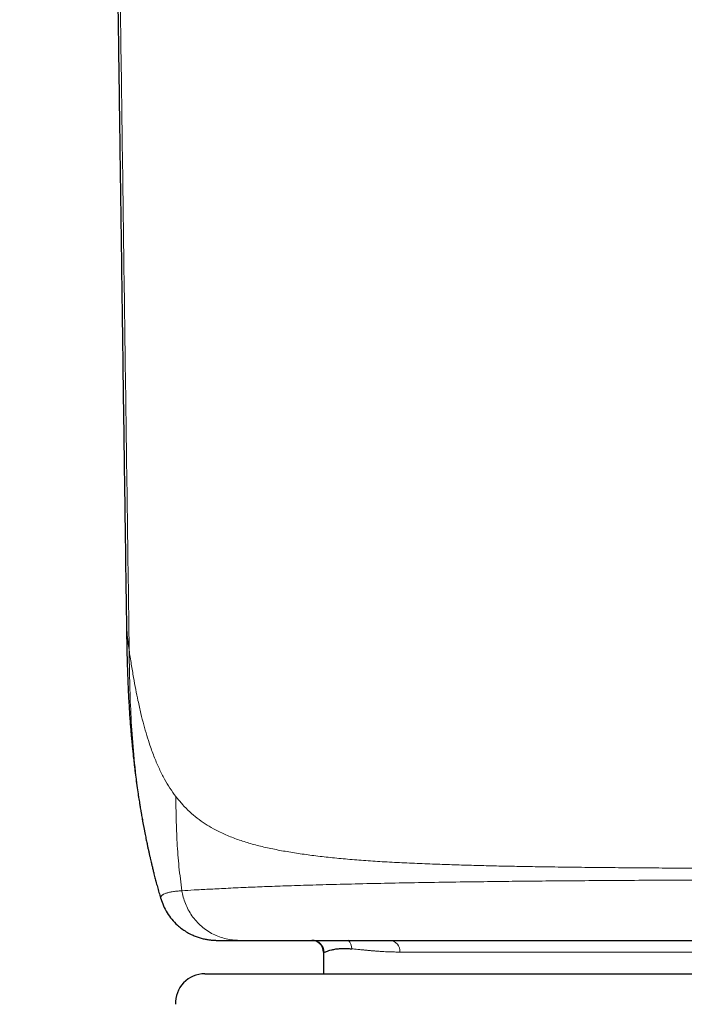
# Model space of a CAD drawing. Header units: millimetres. Extents: x 8 to 1352, y 12 to 1248.
# Tile 38 of 126: x 533 to 544, y 955 to 971. Entities that reach past the tile are written whole.
import ezdxf

# ---------------------------------------------------------------- set-up
doc = ezdxf.new("R2010")
doc.units = ezdxf.units.MM

msp = doc.modelspace()

# ---------------------------------------------------------------- linework, layer by layer
at = {"color": 7, "linetype": 'Continuous', "lineweight": 30}
for p, q in [((534.718, 957.609), (534.741, 957.494)), ((537.786, 955.482), (537.786, 955.111)), ((535.758, 955.111), (557.914, 955.111))]:
    msp.add_line(p, q, dxfattribs=at)
at = {"color": 252, "linetype": 'Continuous', "lineweight": 0}
for p, q in [((537.796, 955.482), (537.786, 955.482)), ((554.676, 955.482), (539.096, 955.482))]:
    msp.add_line(p, q, dxfattribs=at)
at = {"color": 7, "linetype": 'Continuous', "lineweight": 30}
for centre, radius, start, end in [((537.586, 955.482), 0.2, 360, 90), ((535.758, 954.611), 0.5, 90, 182.4813)]:
    msp.add_arc(centre, radius, start, end, dxfattribs=at)
at = {"color": 252, "linetype": 'Continuous', "lineweight": 0}
for centre, radius, start, end in [((537.596, 955.483), 0.2, 359.967, 89.9669), ((538.069, 955.541), 0.203, 359.1239, 45.3695), ((538.909, 955.496), 0.187, 355.9095, 85.2201)]:
    msp.add_arc(centre, radius, start, end, dxfattribs=at)
at = {"color": 7, "linetype": 'Continuous', "lineweight": 30}
for points, knots in [([(532.596, 1084.654), (532.599, 1084.448), (532.606, 1083.95), (532.621, 1082.953), (532.634, 1082.082), (532.643, 1081.424), (532.647, 1081.193), (532.65, 1080.976), (532.652, 1080.781), (532.655, 1080.617), (532.657, 1080.483), (532.658, 1080.375), (532.66, 1080.285), (532.661, 1080.211), (532.661, 1080.15), (532.662, 1080.093), (532.663, 1080.027), (532.664, 1079.944), (532.666, 1079.837), (532.668, 1079.706), (532.67, 1079.556), (532.672, 1079.388), (532.675, 1079.205), (532.678, 1079.001), (532.681, 1078.783), (532.685, 1078.492), (532.689, 1078.144), (532.695, 1077.76), (532.699, 1077.415), (532.704, 1077.107), (532.707, 1076.821), (532.711, 1076.556), (532.714, 1076.312), (532.717, 1076.085), (532.72, 1075.867), (532.723, 1075.651), (532.726, 1075.434), (532.729, 1075.215), (532.731, 1075.036), (532.733, 1074.898), (532.734, 1074.8), (532.735, 1074.704), (532.736, 1074.615), (532.737, 1074.539), (532.738, 1074.478), (532.739, 1074.433), (532.739, 1074.401), (532.739, 1074.368), (532.74, 1074.322), (532.741, 1074.255), (532.742, 1074.167), (532.743, 1074.058), (532.745, 1073.93), (532.747, 1073.78), (532.749, 1073.613), (532.751, 1073.434), (532.754, 1073.251), (532.758, 1072.891), (532.766, 1072.278), (532.777, 1071.415), (532.789, 1070.479), (532.8, 1069.546), (532.812, 1068.614), (532.821, 1067.934), (532.827, 1067.514), (532.829, 1067.36), (532.831, 1067.229), (532.832, 1067.122), (532.833, 1067.037), (532.834, 1066.974), (532.835, 1066.929), (532.835, 1066.898), (532.835, 1066.873), (532.836, 1066.831), (532.837, 1066.76), (532.838, 1066.65), (532.84, 1066.511), (532.842, 1066.345), (532.845, 1066.152), (532.848, 1065.93), (532.851, 1065.679), (532.855, 1065.4), (532.859, 1065.091), (532.864, 1064.764), (532.868, 1064.419), (532.873, 1064.058), (532.879, 1063.673), (532.884, 1063.262), (532.891, 1062.825), (532.897, 1062.378), (532.903, 1061.923), (532.91, 1061.459), (532.917, 1060.974), (532.924, 1060.468), (532.932, 1059.939), (532.94, 1059.399), (532.948, 1058.849), (532.956, 1058.289), (532.965, 1057.709), (532.974, 1057.113), (532.985, 1056.353), (532.999, 1055.444), (533.015, 1054.394), (533.031, 1053.367), (533.047, 1052.361), (533.062, 1051.379), (533.078, 1050.419), (533.093, 1049.484), (533.107, 1048.572), (533.122, 1047.685), (533.136, 1046.827), (533.149, 1046), (533.162, 1045.203), (533.175, 1044.43), (533.187, 1043.678), (533.199, 1042.948), (533.211, 1042.24), (533.222, 1041.559), (533.233, 1040.905), (533.243, 1040.321), (533.252, 1039.802), (533.259, 1039.346), (533.267, 1038.907), (533.274, 1038.486), (533.281, 1038.086), (533.287, 1037.708), (533.293, 1037.355), (533.298, 1037.026), (533.303, 1036.723), (533.308, 1036.436), (533.313, 1036.168), (533.316, 1035.969), (533.318, 1035.842), (533.319, 1035.783), (533.32, 1035.735), (533.321, 1035.693), (533.322, 1035.639), (533.323, 1035.558), (533.325, 1035.444), (533.327, 1035.3), (533.33, 1035.141), (533.333, 1034.974), (533.336, 1034.802), (533.339, 1034.617), (533.342, 1034.425), (533.349, 1034.041), (533.362, 1033.258), (533.381, 1032.115), (533.403, 1030.796), (533.424, 1029.508), (533.446, 1028.206), (533.467, 1026.948), (533.481, 1026.047), (533.49, 1025.507), (533.494, 1025.28), (533.498, 1025.06), (533.501, 1024.838), (533.505, 1024.619), (533.508, 1024.409), (533.511, 1024.23), (533.513, 1024.08), (533.515, 1023.969), (533.517, 1023.893), (533.517, 1023.842), (533.518, 1023.794), (533.519, 1023.737), (533.52, 1023.664), (533.522, 1023.565), (533.524, 1023.44), (533.526, 1023.288), (533.529, 1023.113), (533.532, 1022.916), (533.536, 1022.698), (533.54, 1022.46), (533.544, 1022.203), (533.548, 1021.935), (533.556, 1021.466), (533.566, 1020.811), (533.579, 1019.978), (533.592, 1019.174), (533.604, 1018.398), (533.614, 1017.748), (533.622, 1017.217), (533.629, 1016.803), (533.635, 1016.409), (533.641, 1016.041), (533.646, 1015.699), (533.65, 1015.414), (533.654, 1015.181), (533.657, 1014.995), (533.659, 1014.821), (533.662, 1014.659), (533.664, 1014.509), (533.666, 1014.372), (533.668, 1014.262), (533.669, 1014.179), (533.67, 1014.117), (533.671, 1014.053), (533.672, 1013.976), (533.674, 1013.879), (533.676, 1013.763), (533.678, 1013.632), (533.68, 1013.489), (533.684, 1013.215), (533.69, 1012.808), (533.697, 1012.346), (533.703, 1011.954), (533.708, 1011.637), (533.713, 1011.316), (533.717, 1010.991), (533.722, 1010.662), (533.727, 1010.323), (533.733, 1009.969), (533.738, 1009.588), (533.745, 1009.179), (533.751, 1008.742), (533.758, 1008.283), (533.765, 1007.802), (533.772, 1007.298), (533.78, 1006.772), (533.788, 1006.223), (533.796, 1005.652), (533.805, 1005.06), (533.813, 1004.525), (533.82, 1004.052), (533.826, 1003.646), (533.832, 1003.236), (533.837, 1002.831), (533.844, 1002.409), (533.85, 1001.976), (533.856, 1001.538), (533.862, 1001.13), (533.867, 1000.754), (533.872, 1000.408), (533.877, 1000.092), (533.881, 999.817), (533.884, 999.581), (533.887, 999.38), (533.89, 999.2), (533.892, 999.039), (533.894, 998.894), (533.896, 998.764), (533.898, 998.644), (533.9, 998.508), (533.902, 998.357), (533.904, 998.19), (533.906, 998.031), (533.909, 997.877), (533.911, 997.717), (533.913, 997.543), (533.916, 997.343), (533.919, 997.118), (533.923, 996.869), (533.927, 996.6), (533.931, 996.314), (533.935, 996.01), (533.94, 995.685), (533.945, 995.337), (533.95, 994.952), (533.956, 994.528), (533.963, 994.063), (533.97, 993.57), (533.977, 993.05), (533.985, 992.504), (533.993, 991.93), (534.001, 991.33), (534.01, 990.714), (534.019, 990.083), (534.028, 989.438), (534.037, 988.769), (534.047, 988.076), (534.057, 987.359), (534.067, 986.633), (534.077, 985.899), (534.087, 985.157), (534.098, 984.395), (534.109, 983.612), (534.12, 982.775), (534.133, 981.884), (534.146, 980.935), (534.159, 979.961), (534.173, 978.962), (534.187, 977.936), (534.202, 976.884), (534.217, 975.807), (534.232, 974.705), (534.247, 973.577), (534.263, 972.423), (534.28, 971.244), (534.296, 970.039), (534.313, 968.808), (534.331, 967.553), (534.348, 966.271), (534.366, 964.943), (534.385, 963.567), (534.403, 962.3), (534.414, 961.498), (534.419, 961.171)], [0, 0, 0, 0, 0.005295, 0.012802, 0.025587, 0.027617, 0.029641, 0.031508, 0.033172, 0.034631, 0.03569, 0.036606, 0.037379, 0.038007, 0.038491, 0.038938, 0.039467, 0.040166, 0.041075, 0.042194, 0.043523, 0.044911, 0.046475, 0.048214, 0.050124, 0.052045, 0.055648, 0.05902, 0.061834, 0.06446, 0.066896, 0.069142, 0.071235, 0.073128, 0.074955, 0.076795, 0.078648, 0.080513, 0.082391, 0.083219, 0.08405, 0.084884, 0.08567, 0.086325, 0.086837, 0.087221, 0.087476, 0.087661, 0.088063, 0.088638, 0.089386, 0.090308, 0.091405, 0.092676, 0.094124, 0.095678, 0.097233, 0.098786, 0.10488, 0.112868, 0.120826, 0.128759, 0.136668, 0.14455, 0.146047, 0.14735, 0.148456, 0.149367, 0.150081, 0.150597, 0.150974, 0.151217, 0.151388, 0.151598, 0.152275, 0.153202, 0.15438, 0.155768, 0.157396, 0.159263, 0.161372, 0.163722, 0.166316, 0.169155, 0.171973, 0.175, 0.178235, 0.181682, 0.18534, 0.189212, 0.192909, 0.196785, 0.200841, 0.205076, 0.209493, 0.214093, 0.218598, 0.223268, 0.228103, 0.233105, 0.23817, 0.247073, 0.255792, 0.264321, 0.272658, 0.280797, 0.288736, 0.296471, 0.303999, 0.311318, 0.318425, 0.325196, 0.331758, 0.338109, 0.344248, 0.350278, 0.356085, 0.361667, 0.367022, 0.37215, 0.376018, 0.379745, 0.38333, 0.386773, 0.390055, 0.393136, 0.396016, 0.398693, 0.401167, 0.403438, 0.405701, 0.407718, 0.408296, 0.408785, 0.409169, 0.409456, 0.409814, 0.410492, 0.411419, 0.412595, 0.414019, 0.415276, 0.416679, 0.418216, 0.419782, 0.421352, 0.427569, 0.43886, 0.449143, 0.459593, 0.470115, 0.480696, 0.490054, 0.491897, 0.493742, 0.495539, 0.497195, 0.499125, 0.500814, 0.50226, 0.503464, 0.504426, 0.504924, 0.505319, 0.505642, 0.506086, 0.506686, 0.50742, 0.508466, 0.509691, 0.511095, 0.512679, 0.514442, 0.516347, 0.518426, 0.52062, 0.522797, 0.529712, 0.536392, 0.542836, 0.549045, 0.555018, 0.558454, 0.561798, 0.564953, 0.567897, 0.57063, 0.573152, 0.574731, 0.576215, 0.577604, 0.578898, 0.580096, 0.581199, 0.582161, 0.582748, 0.583185, 0.583647, 0.584267, 0.585045, 0.585963, 0.587035, 0.588197, 0.589367, 0.593603, 0.597931, 0.60043, 0.602959, 0.605516, 0.608103, 0.610719, 0.613385, 0.616203, 0.619184, 0.622482, 0.625957, 0.62961, 0.633439, 0.637443, 0.641623, 0.645982, 0.650514, 0.65522, 0.660098, 0.663252, 0.666473, 0.669762, 0.673001, 0.676089, 0.679807, 0.683279, 0.686505, 0.689488, 0.692226, 0.694722, 0.696975, 0.698748, 0.700336, 0.701742, 0.70301, 0.704155, 0.705176, 0.706107, 0.707012, 0.708385, 0.709699, 0.710954, 0.712169, 0.713354, 0.714736, 0.716314, 0.71809, 0.720062, 0.722231, 0.724454, 0.726852, 0.729423, 0.732166, 0.735083, 0.738541, 0.742213, 0.746098, 0.750196, 0.754506, 0.759027, 0.763758, 0.768699, 0.773588, 0.778666, 0.78393, 0.789381, 0.795019, 0.800842, 0.806501, 0.812324, 0.81831, 0.824459, 0.83077, 0.838004, 0.845439, 0.853074, 0.860908, 0.868941, 0.877172, 0.885602, 0.894228, 0.903052, 0.912073, 0.92129, 0.930705, 0.940315, 0.950123, 0.960127, 0.970329, 0.981229, 0.992347, 1, 1, 1, 1]), ([(534.419, 961.174), (534.42, 961.103), (534.422, 960.96), (534.425, 960.755), (534.429, 960.566), (534.433, 960.404), (534.438, 960.277), (534.441, 960.181), (534.444, 960.111), (534.446, 960.05), (534.449, 959.989), (534.453, 959.896), (534.46, 959.774), (534.468, 959.63), (534.477, 959.496), (534.486, 959.374), (534.495, 959.265), (534.503, 959.168), (534.512, 959.078), (534.52, 958.989), (534.53, 958.895), (534.541, 958.79), (534.554, 958.672), (534.57, 958.54), (534.589, 958.398), (534.608, 958.259), (534.627, 958.132), (534.641, 958.044), (534.651, 957.985), (534.657, 957.945), (534.665, 957.897), (534.677, 957.829), (534.693, 957.739), (534.707, 957.662), (534.716, 957.617), (534.717, 957.609)], [0, 0, 0, 0, 0.057481, 0.116172, 0.167486, 0.211408, 0.247862, 0.27121, 0.289857, 0.304796, 0.321221, 0.339864, 0.380934, 0.421628, 0.458478, 0.491645, 0.521742, 0.548893, 0.572177, 0.596696, 0.622433, 0.651041, 0.684059, 0.721402, 0.761671, 0.803948, 0.84017, 0.870662, 0.880652, 0.891642, 0.906437, 0.925037, 0.955639, 0.992652, 1, 1, 1, 1]), ([(534.739, 957.494), (534.746, 957.461), (534.758, 957.403), (534.774, 957.324), (534.788, 957.259), (534.801, 957.2), (534.813, 957.144), (534.826, 957.091), (534.837, 957.043), (534.847, 956.997), (534.86, 956.944), (534.874, 956.884), (534.889, 956.826), (534.905, 956.762), (534.925, 956.687), (534.949, 956.597), (534.976, 956.501), (534.996, 956.432), (535.007, 956.396), (535.008, 956.392)], [0, 0, 0, 0, 0.090018, 0.1608793, 0.21352, 0.2606898, 0.3132036, 0.3637148, 0.4052169, 0.4422825, 0.4891276, 0.5484912, 0.6039363, 0.6481891, 0.7229201, 0.8084647, 0.8983576, 0.9890306, 1, 1, 1, 1]), ([(535.006, 956.396), (535.021, 956.355), (535.049, 956.271), (535.114, 956.152), (535.194, 956.04), (535.279, 955.951), (535.363, 955.882), (535.441, 955.829), (535.518, 955.786), (535.593, 955.753), (535.66, 955.729), (535.718, 955.713), (535.764, 955.703), (535.797, 955.697), (535.828, 955.692), (535.857, 955.688), (535.883, 955.686), (535.913, 955.684), (535.944, 955.683), (535.96, 955.682), (535.969, 955.682)], [0, 0, 0, 0, 0.087375, 0.177454, 0.269147, 0.361433, 0.423291, 0.485834, 0.549925, 0.599997, 0.651611, 0.700904, 0.723758, 0.745599, 0.767411, 0.790965, 0.818312, 0.850651, 0.917469, 1, 1, 1, 1]), ([(535.969, 955.682), (535.971, 955.682), (535.975, 955.682), (535.992, 955.682), (536.018, 955.682), (536.06, 955.682), (536.124, 955.682), (536.22, 955.682), (536.302, 955.682), (536.343, 955.682)], [0, 0, 0, 0, 0.079505, 0.1898377, 0.3027442, 0.4089802, 0.6016208, 0.7985774, 1, 1, 1, 1]), ([(536.343, 955.682), (536.389, 955.682), (536.479, 955.682), (536.635, 955.682), (536.804, 955.682), (536.988, 955.682), (537.187, 955.682), (537.35, 955.682), (537.467, 955.682), (537.531, 955.682), (537.595, 955.682), (537.661, 955.682), (537.728, 955.682), (537.797, 955.682), (537.866, 955.682), (537.985, 955.682), (538.16, 955.682), (538.414, 955.682), (538.696, 955.682), (539.011, 955.682), (539.272, 955.682), (539.469, 955.682), (539.595, 955.682), (539.723, 955.682), (539.854, 955.682), (539.987, 955.682), (540.184, 955.682), (540.45, 955.682), (540.771, 955.682), (541.078, 955.682), (541.367, 955.682), (541.661, 955.682), (541.962, 955.682), (542.269, 955.682), (542.602, 955.682), (542.967, 955.682), (543.365, 955.682), (543.777, 955.682), (544.204, 955.682), (544.611, 955.682), (544.995, 955.682), (545.354, 955.682), (545.717, 955.682), (546.085, 955.682), (546.458, 955.682), (546.897, 955.682), (547.397, 955.682), (547.952, 955.682), (548.495, 955.682), (548.975, 955.682), (549.394, 955.682), (549.753, 955.682), (550.103, 955.682), (550.443, 955.682), (550.774, 955.682), (551.119, 955.682), (551.476, 955.682), (551.847, 955.682), (552.209, 955.682), (552.563, 955.682), (552.883, 955.682), (553.172, 955.682), (553.43, 955.682), (553.68, 955.682), (553.921, 955.682), (554.154, 955.682), (554.368, 955.682), (554.566, 955.682), (554.75, 955.682), (554.928, 955.682), (555.101, 955.682), (555.269, 955.682), (555.432, 955.682), (555.634, 955.682), (555.867, 955.682), (556.124, 955.682), (556.306, 955.682), (556.429, 955.682), (556.499, 955.682), (556.568, 955.682), (556.635, 955.682), (556.701, 955.682), (556.769, 955.682), (556.839, 955.682), (556.911, 955.682), (556.977, 955.682), (557.069, 955.682), (557.181, 955.682), (557.311, 955.682), (557.389, 955.682), (557.429, 955.682)], [0, 0, 0, 0, 0.022014, 0.043448, 0.064318, 0.084637, 0.104422, 0.123689, 0.12903, 0.134328, 0.139585, 0.144801, 0.149976, 0.15511, 0.160205, 0.165261, 0.180899, 0.196171, 0.213899, 0.231167, 0.24801, 0.254, 0.259955, 0.265876, 0.271766, 0.277626, 0.28346, 0.297119, 0.310674, 0.321373, 0.331926, 0.342351, 0.352666, 0.362892, 0.373047, 0.385216, 0.397516, 0.40998, 0.422646, 0.435544, 0.445818, 0.45616, 0.466584, 0.477104, 0.487734, 0.498485, 0.51462, 0.530446, 0.546005, 0.561343, 0.572116, 0.582722, 0.59318, 0.603509, 0.613729, 0.623862, 0.636122, 0.648484, 0.660984, 0.673656, 0.686531, 0.696872, 0.707253, 0.717689, 0.728194, 0.738782, 0.749467, 0.758872, 0.768358, 0.777932, 0.787599, 0.797365, 0.807236, 0.817216, 0.835815, 0.85483, 0.874289, 0.88056, 0.886897, 0.893301, 0.899772, 0.906312, 0.912921, 0.920799, 0.928775, 0.93685, 0.9442, 0.96212, 0.980718, 1, 1, 1, 1]), ([(537.796, 955.482), (537.802, 955.483), (537.813, 955.484), (537.84, 955.493), (537.876, 955.507), (537.922, 955.519), (537.972, 955.531), (538.02, 955.538), (538.063, 955.542), (538.108, 955.545), (538.158, 955.545), (538.213, 955.543), (538.253, 955.539), (538.273, 955.538)], [0, 0, 0, 0, 0.111787, 0.223706, 0.335722, 0.447731, 0.567073, 0.643049, 0.712066, 0.779503, 0.852788, 0.926283, 1, 1, 1, 1])]:
    msp.add_open_spline(points, degree=3, knots=knots, dxfattribs=at)
at = {"color": 252, "linetype": 'Continuous', "lineweight": 0}
for points, knots in [([(534.467, 960.645), (534.456, 961.449), (534.434, 963.057), (534.401, 965.468), (534.368, 967.881), (534.335, 970.295), (534.302, 972.712), (534.269, 975.132), (534.235, 977.638), (534.199, 980.23), (534.162, 982.909), (534.125, 985.596), (534.087, 988.293), (534.052, 990.848), (534.018, 993.261), (533.986, 995.533), (533.954, 997.814), (533.922, 1000.105), (533.889, 1002.405), (533.857, 1004.672), (533.825, 1006.905), (533.794, 1009.103), (533.762, 1011.309), (533.731, 1013.523), (533.697, 1015.858), (533.661, 1018.314), (533.624, 1020.888), (533.587, 1023.462), (533.549, 1026.035), (533.511, 1028.604), (533.474, 1031.167), (533.435, 1033.807), (533.395, 1036.52), (533.353, 1039.302), (533.312, 1042.066), (533.271, 1044.809), (533.232, 1047.378), (533.196, 1049.775), (533.162, 1052.002), (533.128, 1054.207), (533.095, 1056.389), (533.062, 1058.547), (533.029, 1060.639), (532.998, 1062.665), (532.968, 1064.625), (532.938, 1066.558), (532.908, 1068.463), (532.889, 1069.722), (532.879, 1070.348)], [0, 0, 0, 0, 0.0213226, 0.0426514, 0.0639954, 0.0853635, 0.1067648, 0.1282082, 0.1497025, 0.1734157, 0.1972129, 0.221106, 0.2451071, 0.269228, 0.2894292, 0.309729, 0.3301344, 0.3506525, 0.3712903, 0.392054, 0.41175, 0.431563, 0.4514838, 0.4714987, 0.4915948, 0.5149322, 0.5383441, 0.5618119, 0.5853173, 0.6088414, 0.6323654, 0.6558706, 0.6816819, 0.7074221, 0.733066, 0.758588, 0.7839631, 0.8049792, 0.8258621, 0.8465974, 0.8671706, 0.8875665, 0.9077703, 0.9266305, 0.9452951, 0.9637533, 0.9819925, 1, 1, 1, 1]), ([(534.421, 961.171), (534.423, 961.092), (534.428, 960.912), (534.453, 960.741), (534.467, 960.645)], [0, 0, 0, 0, 0.4448, 1, 1, 1, 1]), ([(535.264, 958.14), (535.23, 958.187), (535.162, 958.28), (535.069, 958.436), (534.981, 958.609), (534.899, 958.802), (534.828, 958.994), (534.768, 959.183), (534.716, 959.363), (534.666, 959.561), (534.62, 959.764), (534.578, 959.97), (534.54, 960.177), (534.503, 960.402), (534.478, 960.563), (534.466, 960.645)], [0, 0, 0, 0, 0.0906757, 0.1812304, 0.2723601, 0.3647844, 0.459245, 0.5270083, 0.5965493, 0.6683073, 0.7427535, 0.8034599, 0.8663911, 0.931813, 1, 1, 1, 1]), ([(534.466, 960.645), (534.469, 960.467), (534.474, 960.104), (534.493, 959.554), (534.53, 958.992), (534.581, 958.486), (534.642, 958.044), (534.685, 957.773), (534.714, 957.629), (534.718, 957.609)], [0, 0, 0, 0, 0.175802, 0.355904, 0.541226, 0.729902, 0.855763, 0.980109, 1, 1, 1, 1]), ([(558.507, 958.14), (558.467, 958.09), (558.388, 957.992), (558.258, 957.863), (558.121, 957.748), (557.976, 957.648), (557.824, 957.56), (557.654, 957.479), (557.465, 957.405), (557.254, 957.339), (557.031, 957.282), (556.794, 957.231), (556.543, 957.186), (556.277, 957.146), (555.997, 957.111), (555.705, 957.081), (555.402, 957.055), (555.087, 957.033), (554.763, 957.015), (554.427, 956.998), (554.09, 956.985), (553.752, 956.973), (553.417, 956.963), (553.075, 956.955), (552.725, 956.947), (552.342, 956.941), (551.922, 956.935), (551.466, 956.929), (551.006, 956.925), (550.544, 956.921), (550.082, 956.918), (549.621, 956.915), (549.161, 956.913), (548.703, 956.912), (548.246, 956.91), (547.791, 956.909), (547.338, 956.909), (546.886, 956.909), (546.434, 956.909), (545.981, 956.909), (545.526, 956.91), (545.069, 956.912), (544.611, 956.913), (544.151, 956.915), (543.69, 956.918), (543.228, 956.921), (542.766, 956.925), (542.306, 956.929), (541.85, 956.935), (541.43, 956.941), (541.046, 956.947), (540.697, 956.955), (540.354, 956.963), (540.019, 956.973), (539.68, 956.985), (539.338, 956.999), (538.996, 957.015), (538.667, 957.034), (538.35, 957.057), (538.047, 957.083), (537.759, 957.113), (537.486, 957.147), (537.225, 957.187), (536.975, 957.232), (536.737, 957.283), (536.51, 957.343), (536.295, 957.413), (536.093, 957.494), (535.916, 957.582), (535.762, 957.674), (535.627, 957.77), (535.499, 957.878), (535.377, 958), (535.302, 958.093), (535.264, 958.14)], [0, 0, 0, 0, 0.0163836, 0.0324072, 0.0480883, 0.0634435, 0.0784879, 0.0932355, 0.1102536, 0.1268984, 0.1431892, 0.1591451, 0.1750673, 0.1906729, 0.205967, 0.220956, 0.2356475, 0.2497963, 0.263678, 0.2773053, 0.2906928, 0.3026562, 0.3144212, 0.3259978, 0.3373947, 0.3486189, 0.3624136, 0.375954, 0.3892439, 0.402284, 0.4150684, 0.4276213, 0.4399834, 0.4521903, 0.4642728, 0.4762564, 0.4881617, 0.5000046, 0.5118475, 0.5237527, 0.5357363, 0.5478188, 0.5600258, 0.5723879, 0.5849408, 0.5977252, 0.6107654, 0.6240553, 0.6375957, 0.6513904, 0.6626146, 0.6740116, 0.6855882, 0.6973531, 0.7093166, 0.7229497, 0.7368315, 0.7509777, 0.7654015, 0.7801139, 0.7948538, 0.8098884, 0.8252237, 0.8408645, 0.857115, 0.8737143, 0.8906802, 0.9080307, 0.9257848, 0.9400342, 0.9545635, 0.9693889, 0.984528, 1, 1, 1, 1]), ([(535.369, 956.53), (535.351, 956.667), (535.314, 956.94), (535.284, 957.348), (535.269, 957.748), (535.266, 958.011), (535.264, 958.14)], [0, 0, 0, 0, 0.256332, 0.511803, 0.759831, 1, 1, 1, 1]), ([(535.369, 956.53), (535.436, 956.534), (535.57, 956.543), (535.819, 956.556), (536.112, 956.571), (536.434, 956.586), (536.777, 956.6), (537.136, 956.613), (537.544, 956.626), (538.005, 956.639), (538.494, 956.651), (539.009, 956.662), (539.541, 956.671), (540.071, 956.679), (540.586, 956.686), (541.074, 956.692), (541.584, 956.697), (542.117, 956.701), (542.672, 956.705), (543.245, 956.709), (543.832, 956.712), (544.493, 956.714), (545.226, 956.716), (546.029, 956.717), (546.829, 956.718), (547.628, 956.718), (548.429, 956.716), (549.164, 956.714), (549.827, 956.712), (550.416, 956.709), (550.991, 956.706), (551.55, 956.702), (552.089, 956.698), (552.606, 956.693), (553.1, 956.687), (553.623, 956.68), (554.161, 956.672), (554.702, 956.663), (555.224, 956.652), (555.72, 956.64), (556.188, 956.627), (556.602, 956.614), (556.968, 956.601), (557.319, 956.587), (557.648, 956.572), (557.947, 956.557), (558.2, 956.543), (558.335, 956.534), (558.402, 956.53)], [0, 0, 0, 0, 0.029701, 0.059383, 0.089092, 0.118891, 0.142925, 0.167204, 0.191704, 0.216428, 0.241413, 0.262493, 0.28378, 0.305195, 0.321302, 0.337427, 0.353558, 0.369697, 0.385921, 0.402237, 0.418547, 0.434749, 0.45618, 0.477471, 0.498534, 0.519518, 0.540692, 0.562142, 0.578393, 0.594674, 0.610951, 0.627189, 0.643399, 0.659614, 0.67583, 0.692032, 0.713571, 0.734972, 0.756143, 0.781198, 0.805983, 0.830592, 0.855087, 0.879504, 0.909851, 0.939998, 0.970027, 1, 1, 1, 1]), ([(535.008, 956.393), (535.007, 956.397), (535.005, 956.406), (535.006, 956.416), (535.008, 956.425), (535.012, 956.433), (535.017, 956.441), (535.023, 956.448), (535.031, 956.456), (535.041, 956.463), (535.059, 956.474), (535.09, 956.487), (535.14, 956.501), (535.203, 956.513), (535.279, 956.523), (535.339, 956.528), (535.369, 956.53)], [0, 0, 0, 0, 0.051151, 0.103143, 0.139802, 0.177391, 0.215907, 0.25535, 0.295721, 0.337025, 0.379268, 0.49609, 0.616052, 0.739606, 0.867342, 1, 1, 1, 1]), ([(536.343, 955.682), (536.307, 955.684), (536.233, 955.686), (536.122, 955.706), (536.01, 955.739), (535.901, 955.786), (535.797, 955.847), (535.7, 955.921), (535.613, 956.007), (535.538, 956.102), (535.475, 956.205), (535.426, 956.311), (535.39, 956.42), (535.376, 956.494), (535.369, 956.53)], [0, 0, 0, 0, 0.07802, 0.15879, 0.241903, 0.326865, 0.413105, 0.499999, 0.586893, 0.673133, 0.758095, 0.841209, 0.921979, 1, 1, 1, 1]), ([(538.273, 955.538), (538.288, 955.536), (538.321, 955.533), (538.377, 955.527), (538.43, 955.522), (538.475, 955.518), (538.506, 955.515), (538.534, 955.512), (538.559, 955.51), (538.581, 955.508), (538.6, 955.506), (538.615, 955.505), (538.627, 955.504), (538.638, 955.503), (538.649, 955.502), (538.662, 955.501), (538.674, 955.5), (538.686, 955.499), (538.699, 955.498), (538.711, 955.497), (538.741, 955.495), (538.804, 955.491), (538.897, 955.486), (539, 955.483), (539.065, 955.483), (539.096, 955.482)], [0, 0, 0, 0, 0.071591, 0.154967, 0.250126, 0.295708, 0.336779, 0.373338, 0.405387, 0.432924, 0.45595, 0.474466, 0.490365, 0.500124, 0.515122, 0.529994, 0.544739, 0.559357, 0.573849, 0.588215, 0.602453, 0.678506, 0.804795, 0.907253, 1, 1, 1, 1])]:
    msp.add_open_spline(points, degree=3, knots=knots, dxfattribs=at)

doc.saveas('drawing.dxf')
